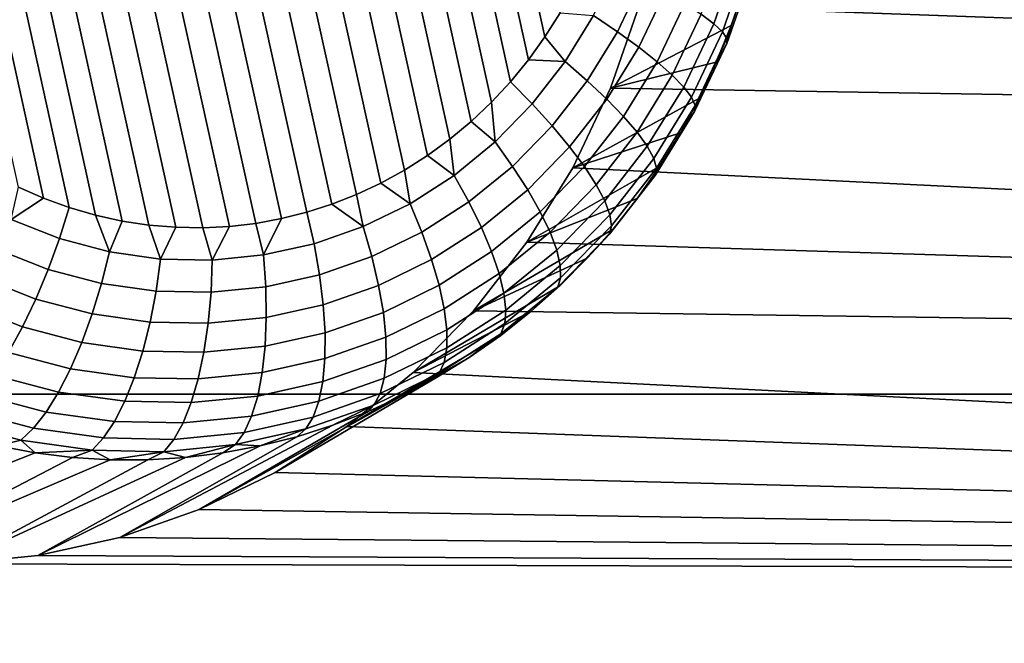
# Model space of a CAD drawing. Header units: metres. Extents: x -22 to 239, y -22 to 22.
# Tile 229 of 256: x 224.094 to 225.346, y -11.26 to -10.467. Entities that reach past the tile are written whole.
import ezdxf

# ---------------------------------------------------------------- set-up
doc = ezdxf.new("R2010")
doc.units = ezdxf.units.M
doc.layers.add('solid_10_151_033_XXX', color=7, linetype='CONTINUOUS')

msp = doc.modelspace()

# ---------------------------------------------------------------- linework, layer by layer
at = {"layer": 'solid_10_151_033_XXX'}
for points in [[(224.275162, -9.571749, 187.415192), (224.522156, -10.68962, 187.505096), (224.490845, -10.701915, 187.493698), (224.241684, -9.575653, 187.403015)], [(224.309067, -9.570045, 187.427536), (224.552994, -10.675185, 187.516327), (224.522156, -10.68962, 187.505096), (224.275162, -9.571749, 187.415192)], [(224.343185, -9.570601, 187.439957), (224.58316, -10.658622, 187.527298), (224.552994, -10.675185, 187.516327), (224.309067, -9.570045, 187.427536)], [(224.37738, -9.573441, 187.452408), (224.612442, -10.639986, 187.537964), (224.58316, -10.658622, 187.527298), (224.343185, -9.570601, 187.439957)], [(224.411499, -9.578588, 187.464813), (224.640732, -10.619329, 187.548248), (224.612442, -10.639986, 187.537964), (224.37738, -9.573441, 187.452408)], [(224.208771, -9.581671, 187.391037), (224.459106, -10.712063, 187.482147), (224.426865, -10.720159, 187.470413), (224.176529, -9.589767, 187.379303)], [(224.241684, -9.575653, 187.403015), (224.490845, -10.701915, 187.493698), (224.459106, -10.712063, 187.482147), (224.208771, -9.581671, 187.391037)], [(224.445297, -9.586033, 187.477127), (224.667847, -10.596722, 187.558121), (224.640732, -10.619329, 187.548248), (224.411499, -9.578588, 187.464813)], [(224.478622, -9.595748, 187.489258), (224.693619, -10.572291, 187.567505), (224.667847, -10.596722, 187.558121), (224.445297, -9.586033, 187.477127)], [(224.176529, -9.589767, 187.379303), (224.426865, -10.720159, 187.470413), (224.393967, -10.726175, 187.458435), (224.144791, -9.599914, 187.367752)], [(224.511353, -9.607702, 187.50116), (224.717926, -10.546138, 187.576355), (224.693619, -10.572291, 187.567505), (224.478622, -9.595748, 187.489258)], [(224.144791, -9.599914, 187.367752), (224.393967, -10.726175, 187.458435), (224.360474, -10.730081, 187.446259), (224.11348, -9.612209, 187.356354)], [(224.543228, -9.621809, 187.512772), (224.740646, -10.518376, 187.584625), (224.717926, -10.546138, 187.576355), (224.511353, -9.607702, 187.50116)], [(224.11348, -9.612209, 187.356354), (224.360474, -10.730081, 187.446259), (224.326584, -10.731784, 187.433914), (224.082642, -9.626644, 187.345123)], [(224.574173, -9.638005, 187.524033), (224.761627, -10.489195, 187.592255), (224.740646, -10.518376, 187.584625), (224.543228, -9.621809, 187.512772)], [(224.082642, -9.626644, 187.345123), (224.326584, -10.731784, 187.433914), (224.292465, -10.731228, 187.421494), (224.05249, -9.643208, 187.334152)], [(224.05249, -9.643208, 187.334152), (224.292465, -10.731228, 187.421494), (224.258255, -10.728389, 187.409042), (224.023193, -9.661843, 187.323486)], [(224.574173, -9.638005, 187.524033), (224.780807, -10.458707, 187.599243), (224.761627, -10.489195, 187.592255)], [(224.023193, -9.661843, 187.323486), (224.258255, -10.728389, 187.409042), (224.224152, -10.723241, 187.396637), (223.994919, -9.6825, 187.313202)], [(223.994919, -9.6825, 187.313202), (224.224152, -10.723241, 187.396637), (224.190353, -10.715796, 187.384323), (223.967789, -9.705108, 187.303329)], [(223.967789, -9.705108, 187.303329), (224.190353, -10.715796, 187.384323), (224.157013, -10.70608, 187.372192), (223.942017, -9.729537, 187.293945)], [(223.942017, -9.729537, 187.293945), (224.157013, -10.70608, 187.372192), (224.124298, -10.694126, 187.360291), (223.917709, -9.755691, 187.285095)], [(223.917709, -9.755691, 187.285095), (224.124298, -10.694126, 187.360291), (224.092407, -10.680019, 187.348679), (223.894989, -9.783453, 187.276825)], [(223.884811, -10.053299, 229.520889), (223.350296, -10.943189, 229.326355), (235.491974, -10.943188, 195.967407), (236.026474, -10.053297, 196.161942)], [(224.90741, -10.338549, 188.709503), (230.611328, -10.362842, 190.785553), (230.324097, -10.643051, 190.681015), (224.881836, -10.448277, 188.700195)], [(224.96019, -10.460291, 187.739105), (224.988541, -10.378952, 187.74942), (225.005676, -10.387839, 187.786621), (224.976212, -10.472349, 187.775894)], [(224.823318, -10.462096, 187.617767), (224.852875, -10.399793, 187.628525), (224.885208, -10.416183, 187.649521), (224.853714, -10.482591, 187.638062)], [(224.976212, -10.472349, 187.775894), (225.005676, -10.387839, 187.786621), (225.017563, -10.395446, 187.826065), (224.987152, -10.482668, 187.814987)], [(224.987152, -10.482668, 187.814987), (225.017563, -10.395446, 187.826065), (225.023972, -10.401623, 187.867004), (224.992783, -10.491048, 187.855652)], [(224.992783, -10.491048, 187.855652), (225.023972, -10.401623, 187.867004), (225.02478, -10.406249, 187.90863), (224.993027, -10.497325, 187.897079)], [(224.993027, -10.497325, 187.897079), (225.02478, -10.406249, 187.90863), (225.014771, -10.426577, 187.948212), (224.998383, -10.474482, 187.942245)], [(224.853714, -10.482591, 187.638062), (224.885208, -10.416183, 187.649521), (224.914246, -10.431932, 187.675293), (224.880875, -10.502282, 187.663147)], [(224.998383, -10.474482, 187.942245), (225.014771, -10.426577, 187.948212), (224.881836, -10.448277, 188.700195), (224.844833, -10.554418, 188.686722)], [(224.880875, -10.502282, 187.663147), (224.914246, -10.431932, 187.675293), (224.939392, -10.446732, 187.705353), (224.904266, -10.520785, 187.692566)], [(224.844833, -10.554418, 188.686722), (224.881836, -10.448277, 188.700195), (230.324097, -10.643051, 190.681015)], [(224.904266, -10.520785, 187.692566), (224.939392, -10.446732, 187.705353), (224.96019, -10.460291, 187.739105), (224.923447, -10.53774, 187.725739)], [(224.823318, -10.462096, 187.617767), (224.787384, -10.520486, 187.604691), (224.761627, -10.489195, 187.592255), (224.780807, -10.458707, 187.599243)], [(224.787384, -10.520486, 187.604691), (224.823318, -10.462096, 187.617767), (224.853714, -10.482591, 187.638062), (224.815414, -10.544827, 187.624115)], [(224.923447, -10.53774, 187.725739), (224.96019, -10.460291, 187.739105), (224.976212, -10.472349, 187.775894), (224.938034, -10.552815, 187.761993)], [(224.979401, -10.521291, 187.935333), (224.998383, -10.474482, 187.942245), (224.844833, -10.554418, 188.686722)], [(224.938034, -10.552815, 187.761993), (224.976212, -10.472349, 187.775894), (224.987152, -10.482668, 187.814987), (224.947754, -10.565719, 187.800659)], [(224.993027, -10.497325, 187.897079), (224.998383, -10.474482, 187.942245), (224.979401, -10.521291, 187.935333)], [(224.815414, -10.544827, 187.624115), (224.853714, -10.482591, 187.638062), (224.880875, -10.502282, 187.663147), (224.840302, -10.568213, 187.648392)], [(224.947754, -10.565719, 187.800659), (224.987152, -10.482668, 187.814987), (224.992783, -10.491048, 187.855652), (224.952393, -10.576196, 187.840958)], [(224.787384, -10.520486, 187.604691), (224.740646, -10.518376, 187.584625), (224.761627, -10.489195, 187.592255)], [(224.952393, -10.576196, 187.840958), (224.992783, -10.491048, 187.855652), (224.993027, -10.497325, 187.897079), (224.951889, -10.584044, 187.882111)], [(224.951889, -10.584044, 187.882111), (224.993027, -10.497325, 187.897079), (224.979401, -10.521291, 187.935333), (224.957901, -10.566848, 187.927521)], [(224.840302, -10.568213, 187.648392), (224.880875, -10.502282, 187.663147), (224.904266, -10.520785, 187.692566), (224.861572, -10.590188, 187.677032)], [(224.787384, -10.520486, 187.604691), (224.745544, -10.574229, 187.589462), (224.717926, -10.546138, 187.576355), (224.740646, -10.518376, 187.584625)], [(224.745544, -10.574229, 187.589462), (224.787384, -10.520486, 187.604691), (224.815414, -10.544827, 187.624115), (224.770813, -10.602109, 187.60788)], [(224.957901, -10.566848, 187.927521), (224.979401, -10.521291, 187.935333), (224.844833, -10.554418, 188.686722), (224.796921, -10.655416, 188.669281)], [(224.861572, -10.590188, 187.677032), (224.904266, -10.520785, 187.692566), (224.923447, -10.53774, 187.725739), (224.878784, -10.610324, 187.709473)], [(224.878784, -10.610324, 187.709473), (224.923447, -10.53774, 187.725739), (224.938034, -10.552815, 187.761993), (224.891632, -10.628228, 187.745117)], [(224.745544, -10.574229, 187.589462), (224.698318, -10.622648, 187.572266), (224.693619, -10.572291, 187.567505), (224.717926, -10.546138, 187.576355)], [(224.770813, -10.602109, 187.60788), (224.815414, -10.544827, 187.624115), (224.840302, -10.568213, 187.648392), (224.79306, -10.628896, 187.631195)], [(224.844833, -10.554418, 188.686722), (230.324097, -10.643051, 190.681015), (230.029373, -10.914219, 190.57373), (224.796921, -10.655416, 188.669281)], [(224.891632, -10.628228, 187.745117), (224.938034, -10.552815, 187.761993), (224.947754, -10.565719, 187.800659), (224.899857, -10.643552, 187.783218)], [(224.698318, -10.622648, 187.572266), (224.667847, -10.596722, 187.558121), (224.693619, -10.572291, 187.567505)], [(224.698318, -10.622648, 187.572266), (224.745544, -10.574229, 187.589462), (224.770813, -10.602109, 187.60788), (224.720474, -10.653717, 187.589554)], [(224.79306, -10.628896, 187.631195), (224.840302, -10.568213, 187.648392), (224.861572, -10.590188, 187.677032), (224.811829, -10.654066, 187.65892)], [(224.93396, -10.610996, 187.918793), (224.957901, -10.566848, 187.927521), (224.796921, -10.655416, 188.669281)], [(224.899857, -10.643552, 187.783218), (224.947754, -10.565719, 187.800659), (224.952393, -10.576196, 187.840958), (224.90329, -10.655996, 187.82309)], [(224.951889, -10.584044, 187.882111), (224.957901, -10.566848, 187.927521), (224.93396, -10.610996, 187.918793)], [(224.90329, -10.655996, 187.82309), (224.952393, -10.576196, 187.840958), (224.951889, -10.584044, 187.882111), (224.901886, -10.665318, 187.863907)], [(224.901886, -10.665318, 187.863907), (224.951889, -10.584044, 187.882111), (224.93396, -10.610996, 187.918793), (224.907623, -10.653588, 187.90921)], [(224.698318, -10.622648, 187.572266), (224.646286, -10.665135, 187.553329), (224.640732, -10.619329, 187.548248), (224.667847, -10.596722, 187.558121)], [(224.811829, -10.654066, 187.65892), (224.861572, -10.590188, 187.677032), (224.878784, -10.610324, 187.709473), (224.826782, -10.677131, 187.690552)], [(224.720474, -10.653717, 187.589554), (224.770813, -10.602109, 187.60788), (224.79306, -10.628896, 187.631195), (224.739731, -10.683567, 187.611786)], [(224.907623, -10.653588, 187.90921), (224.93396, -10.610996, 187.918793), (224.796921, -10.655416, 188.669281), (224.738693, -10.750069, 188.648087)], [(224.826782, -10.677131, 187.690552), (224.878784, -10.610324, 187.709473), (224.891632, -10.628228, 187.745117), (224.837601, -10.697639, 187.725433)], [(224.646286, -10.665135, 187.553329), (224.612442, -10.639986, 187.537964), (224.640732, -10.619329, 187.548248)], [(224.646286, -10.665135, 187.553329), (224.698318, -10.622648, 187.572266), (224.720474, -10.653717, 187.589554), (224.665024, -10.699002, 187.569382)], [(224.739731, -10.683567, 187.611786), (224.79306, -10.628896, 187.631195), (224.811829, -10.654066, 187.65892), (224.755692, -10.711617, 187.638489)], [(224.837601, -10.697639, 187.725433), (224.891632, -10.628228, 187.745117), (224.899857, -10.643552, 187.783218), (224.844086, -10.715191, 187.762924)], [(224.646286, -10.665135, 187.553329), (224.590118, -10.701156, 187.532883), (224.58316, -10.658622, 187.527298), (224.612442, -10.639986, 187.537964)], [(224.844086, -10.715191, 187.762924), (224.899857, -10.643552, 187.783218), (224.90329, -10.655996, 187.82309), (224.846115, -10.729445, 187.802277)], [(224.590118, -10.701156, 187.532883), (224.552994, -10.675185, 187.516327), (224.58316, -10.658622, 187.527298)], [(224.665024, -10.699002, 187.569382), (224.720474, -10.653717, 187.589554), (224.739731, -10.683567, 187.611786), (224.680969, -10.731541, 187.590393)], [(224.879028, -10.69448, 187.898804), (224.907623, -10.653588, 187.90921), (224.738693, -10.750069, 188.648087)], [(224.738693, -10.750069, 188.648087), (224.796921, -10.655416, 188.669281), (230.029373, -10.914219, 190.57373)], [(224.755692, -10.711617, 187.638489), (224.811829, -10.654066, 187.65892), (224.826782, -10.677131, 187.690552), (224.768066, -10.73732, 187.669174)], [(224.846115, -10.729445, 187.802277), (224.90329, -10.655996, 187.82309), (224.901886, -10.665318, 187.863907), (224.843643, -10.740121, 187.842712)], [(224.901886, -10.665318, 187.863907), (224.907623, -10.653588, 187.90921), (224.879028, -10.69448, 187.898804)], [(224.590118, -10.701156, 187.532883), (224.530502, -10.730256, 187.511185), (224.522156, -10.68962, 187.505096), (224.552994, -10.675185, 187.516327)], [(224.590118, -10.701156, 187.532883), (224.646286, -10.665135, 187.553329), (224.665024, -10.699002, 187.569382), (224.605148, -10.737394, 187.547577)], [(224.843643, -10.740121, 187.842712), (224.901886, -10.665318, 187.863907), (224.879028, -10.69448, 187.898804), (224.848236, -10.733532, 187.887589)], [(224.092407, -10.680019, 187.348679), (224.124298, -10.694126, 187.360291), (224.082962, -10.721349, 187.348297)], [(224.680969, -10.731541, 187.590393), (224.739731, -10.683567, 187.611786), (224.755692, -10.711617, 187.638489), (224.693848, -10.762117, 187.615982)], [(224.768066, -10.73732, 187.669174), (224.826782, -10.677131, 187.690552), (224.837601, -10.697639, 187.725433), (224.776596, -10.760174, 187.703232)], [(224.157013, -10.70608, 187.372192), (224.144455, -10.745627, 187.370682), (224.082962, -10.721349, 187.348297), (224.124298, -10.694126, 187.360291)], [(224.530502, -10.730256, 187.511185), (224.490845, -10.701915, 187.493698), (224.522156, -10.68962, 187.505096)], [(224.605148, -10.737394, 187.547577), (224.665024, -10.699002, 187.569382), (224.680969, -10.731541, 187.590393), (224.617554, -10.772213, 187.567307)], [(224.848236, -10.733532, 187.887589), (224.879028, -10.69448, 187.898804), (224.738693, -10.750069, 188.648087), (224.670807, -10.837244, 188.623383)], [(224.776596, -10.760174, 187.703232), (224.837601, -10.697639, 187.725433), (224.844086, -10.715191, 187.762924), (224.781128, -10.779734, 187.740005)], [(224.157013, -10.70608, 187.372192), (224.190353, -10.715796, 187.384323), (224.208115, -10.762427, 187.393845), (224.144455, -10.745627, 187.370682)], [(224.426865, -10.720159, 187.470413), (224.459106, -10.712063, 187.482147), (224.468201, -10.752071, 187.48851), (224.404007, -10.766326, 187.465149)], [(224.530502, -10.730256, 187.511185), (224.468201, -10.752071, 187.48851), (224.459106, -10.712063, 187.482147), (224.490845, -10.701915, 187.493698)], [(224.530502, -10.730256, 187.511185), (224.590118, -10.701156, 187.532883), (224.605148, -10.737394, 187.547577), (224.541611, -10.768412, 187.52446)], [(224.693848, -10.762117, 187.615982), (224.755692, -10.711617, 187.638489), (224.768066, -10.73732, 187.669174), (224.703384, -10.790135, 187.64563)], [(224.082962, -10.721349, 187.348297), (224.144455, -10.745627, 187.370682), (224.130142, -10.784796, 187.374695), (224.064606, -10.758919, 187.350845)], [(224.190353, -10.715796, 187.384323), (224.224152, -10.723241, 187.396637), (224.208115, -10.762427, 187.393845)], [(224.224152, -10.723241, 187.396637), (224.258255, -10.728389, 187.409042), (224.273132, -10.771538, 187.417511), (224.208115, -10.762427, 187.393845)], [(224.393967, -10.726175, 187.458435), (224.426865, -10.720159, 187.470413), (224.404007, -10.766326, 187.465149)], [(224.781128, -10.779734, 187.740005), (224.844086, -10.715191, 187.762924), (224.846115, -10.729445, 187.802277), (224.781555, -10.795617, 187.778778)], [(224.258255, -10.728389, 187.409042), (224.292465, -10.731228, 187.421494), (224.273132, -10.771538, 187.417511)], [(224.292465, -10.731228, 187.421494), (224.326584, -10.731784, 187.433914), (224.338699, -10.772842, 187.441391), (224.273132, -10.771538, 187.417511)], [(224.326584, -10.731784, 187.433914), (224.360474, -10.730081, 187.446259), (224.338699, -10.772842, 187.441391)], [(224.360474, -10.730081, 187.446259), (224.393967, -10.726175, 187.458435), (224.404007, -10.766326, 187.465149), (224.338699, -10.772842, 187.441391)], [(224.541611, -10.768412, 187.52446), (224.475204, -10.791664, 187.50029), (224.468201, -10.752071, 187.48851), (224.530502, -10.730256, 187.511185)], [(224.541611, -10.768412, 187.52446), (224.605148, -10.737394, 187.547577), (224.617554, -10.772213, 187.567307), (224.550232, -10.805072, 187.542816)], [(224.617554, -10.772213, 187.567307), (224.680969, -10.731541, 187.590393), (224.693848, -10.762117, 187.615982), (224.627075, -10.804931, 187.591675)], [(224.815353, -10.770613, 187.875626), (224.848236, -10.733532, 187.887589), (224.670807, -10.837244, 188.623383)], [(224.703384, -10.790135, 187.64563), (224.768066, -10.73732, 187.669174), (224.776596, -10.760174, 187.703232), (224.709396, -10.815047, 187.678772)], [(224.781555, -10.795617, 187.778778), (224.846115, -10.729445, 187.802277), (224.843643, -10.740121, 187.842712), (224.777893, -10.807515, 187.818771)], [(224.843643, -10.740121, 187.842712), (224.848236, -10.733532, 187.887589), (224.815353, -10.770613, 187.875626)], [(224.144455, -10.745627, 187.370682), (224.208115, -10.762427, 187.393845), (224.197983, -10.802702, 187.399384), (224.130142, -10.784796, 187.374695)], [(224.670807, -10.837244, 188.623383), (224.738693, -10.750069, 188.648087), (230.029373, -10.914219, 190.57373)], [(224.777893, -10.807515, 187.818771), (224.843643, -10.740121, 187.842712), (224.815353, -10.770613, 187.875626), (224.780518, -10.805596, 187.862946)], [(224.064606, -10.758919, 187.350845), (224.130142, -10.784796, 187.374695), (224.114349, -10.822429, 187.384155), (224.044922, -10.795014, 187.358887)], [(224.208115, -10.762427, 187.393845), (224.273132, -10.771538, 187.417511), (224.267288, -10.812412, 187.424622), (224.197983, -10.802702, 187.399384)], [(224.404007, -10.766326, 187.465149), (224.468201, -10.752071, 187.48851), (224.475204, -10.791664, 187.50029), (224.406784, -10.806858, 187.475388)], [(224.627075, -10.804931, 187.591675), (224.693848, -10.762117, 187.615982), (224.703384, -10.790135, 187.64563), (224.63356, -10.834911, 187.620224)], [(224.709396, -10.815047, 187.678772), (224.776596, -10.760174, 187.703232), (224.781128, -10.779734, 187.740005), (224.711761, -10.836369, 187.714767)], [(224.273132, -10.771538, 187.417511), (224.338699, -10.772842, 187.441391), (224.337189, -10.813803, 187.450058), (224.267288, -10.812412, 187.424622)], [(224.338699, -10.772842, 187.441391), (224.404007, -10.766326, 187.465149), (224.406784, -10.806858, 187.475388), (224.337189, -10.813803, 187.450058)], [(224.550232, -10.805072, 187.542816), (224.479904, -10.829704, 187.517212), (224.475204, -10.791664, 187.50029), (224.541611, -10.768412, 187.52446)], [(224.550232, -10.805072, 187.542816), (224.617554, -10.772213, 187.567307), (224.627075, -10.804931, 187.591675), (224.556229, -10.83952, 187.565887)], [(224.780518, -10.805596, 187.862946), (224.815353, -10.770613, 187.875626), (224.670807, -10.837244, 188.623383), (224.594299, -10.915674, 188.595535)], [(224.130142, -10.784796, 187.374695), (224.197983, -10.802702, 187.399384), (224.186218, -10.841398, 187.410324), (224.114349, -10.822429, 187.384155)], [(224.711761, -10.836369, 187.714767), (224.781128, -10.779734, 187.740005), (224.781555, -10.795617, 187.778778), (224.710449, -10.853683, 187.752899)], [(224.044922, -10.795014, 187.358887), (224.114349, -10.822429, 187.384155), (224.097382, -10.857791, 187.39888), (224.024292, -10.828934, 187.372284)], [(224.406784, -10.806858, 187.475388), (224.475204, -10.791664, 187.50029), (224.479904, -10.829704, 187.517212), (224.40741, -10.8458, 187.490829)], [(224.63356, -10.834911, 187.620224), (224.703384, -10.790135, 187.64563), (224.709396, -10.815047, 187.678772), (224.636841, -10.861568, 187.652374)], [(224.710449, -10.853683, 187.752899), (224.781555, -10.795617, 187.778778), (224.777893, -10.807515, 187.818771), (224.705475, -10.866652, 187.792419)], [(224.197983, -10.802702, 187.399384), (224.267288, -10.812412, 187.424622), (224.259644, -10.851684, 187.437042), (224.186218, -10.841398, 187.410324)], [(224.267288, -10.812412, 187.424622), (224.337189, -10.813803, 187.450058), (224.333679, -10.853158, 187.463989), (224.259644, -10.851684, 187.437042)], [(224.337189, -10.813803, 187.450058), (224.406784, -10.806858, 187.475388), (224.40741, -10.8458, 187.490829), (224.333679, -10.853158, 187.463989)], [(224.556229, -10.83952, 187.565887), (224.482178, -10.86545, 187.53894), (224.479904, -10.829704, 187.517212), (224.550232, -10.805072, 187.542816)], [(224.556229, -10.83952, 187.565887), (224.627075, -10.804931, 187.591675), (224.63356, -10.834911, 187.620224), (224.559448, -10.871086, 187.593246)], [(224.74382, -10.838365, 187.849594), (224.780518, -10.805596, 187.862946), (224.594299, -10.915674, 188.595535)], [(224.705475, -10.866652, 187.792419), (224.777893, -10.807515, 187.818771), (224.74382, -10.838365, 187.849594), (224.705399, -10.868808, 187.835602)], [(224.777893, -10.807515, 187.818771), (224.780518, -10.805596, 187.862946), (224.74382, -10.838365, 187.849594)], [(224.114349, -10.822429, 187.384155), (224.186218, -10.841398, 187.410324), (224.173035, -10.87776, 187.426422), (224.097382, -10.857791, 187.39888)], [(224.636841, -10.861568, 187.652374), (224.709396, -10.815047, 187.678772), (224.711761, -10.836369, 187.714767), (224.636887, -10.884383, 187.687515)], [(224.024292, -10.828934, 187.372284), (224.097382, -10.857791, 187.39888), (224.079575, -10.890194, 187.418579), (224.003128, -10.860014, 187.390762)], [(224.40741, -10.8458, 187.490829), (224.479904, -10.829704, 187.517212), (224.482178, -10.86545, 187.53894), (224.405869, -10.882394, 187.511169)], [(224.559448, -10.871086, 187.593246), (224.63356, -10.834911, 187.620224), (224.636841, -10.861568, 187.652374), (224.55986, -10.899153, 187.624344)], [(224.670807, -10.837244, 188.623383), (230.029373, -10.914219, 190.57373), (229.727356, -11.176139, 190.463821), (224.594299, -10.915674, 188.595535)], [(224.636887, -10.884383, 187.687515), (224.711761, -10.836369, 187.714767), (224.710449, -10.853683, 187.752899), (224.633682, -10.90291, 187.724945)], [(224.186218, -10.841398, 187.410324), (224.259644, -10.851684, 187.437042), (224.25032, -10.888587, 187.454544), (224.173035, -10.87776, 187.426422)], [(224.333679, -10.853158, 187.463989), (224.40741, -10.8458, 187.490829), (224.405869, -10.882394, 187.511169), (224.328262, -10.890139, 187.482925)], [(224.559448, -10.871086, 187.593246), (224.48201, -10.898204, 187.565063), (224.482178, -10.86545, 187.53894), (224.556229, -10.83952, 187.565887)], [(224.705399, -10.868808, 187.835602), (224.74382, -10.838365, 187.849594), (224.594299, -10.915674, 188.595535), (224.509857, -10.984631, 188.564804)], [(224.097382, -10.857791, 187.39888), (224.173035, -10.87776, 187.426422), (224.158691, -10.911078, 187.447388), (224.079575, -10.890194, 187.418579)], [(224.259644, -10.851684, 187.437042), (224.333679, -10.853158, 187.463989), (224.328262, -10.890139, 187.482925), (224.25032, -10.888587, 187.454544)], [(224.55986, -10.899153, 187.624344), (224.636841, -10.861568, 187.652374), (224.636887, -10.884383, 187.687515), (224.557419, -10.923175, 187.658585)], [(224.633682, -10.90291, 187.724945), (224.710449, -10.853683, 187.752899), (224.705475, -10.866652, 187.792419), (224.627289, -10.916788, 187.763962)], [(224.405869, -10.882394, 187.511169), (224.482178, -10.86545, 187.53894), (224.48201, -10.898204, 187.565063), (224.402206, -10.915924, 187.536011)], [(224.55986, -10.899153, 187.624344), (224.479401, -10.927328, 187.595062), (224.48201, -10.898204, 187.565063), (224.559448, -10.871086, 187.593246)], [(224.665375, -10.896821, 187.821045), (224.705399, -10.868808, 187.835602), (224.509857, -10.984631, 188.564804)], [(224.627289, -10.916788, 187.763962), (224.705475, -10.866652, 187.792419), (224.665375, -10.896821, 187.821045), (224.623886, -10.92231, 187.805939)], [(224.705475, -10.866652, 187.792419), (224.705399, -10.868808, 187.835602), (224.665375, -10.896821, 187.821045)], [(224.173035, -10.87776, 187.426422), (224.25032, -10.888587, 187.454544), (224.239517, -10.922402, 187.476807), (224.158691, -10.911078, 187.447388)], [(224.328262, -10.890139, 187.482925), (224.405869, -10.882394, 187.511169), (224.402206, -10.915924, 187.536011), (224.32103, -10.924025, 187.50647)], [(224.557419, -10.923175, 187.658585), (224.636887, -10.884383, 187.687515), (224.633682, -10.90291, 187.724945), (224.552216, -10.942681, 187.695297)], [(224.079575, -10.890194, 187.418579), (224.158691, -10.911078, 187.447388), (224.143478, -10.940704, 187.472809), (224.061264, -10.919006, 187.442886)], [(224.25032, -10.888587, 187.454544), (224.328262, -10.890139, 187.482925), (224.32103, -10.924025, 187.50647), (224.239517, -10.922402, 187.476807)], [(224.402206, -10.915924, 187.536011), (224.48201, -10.898204, 187.565063), (224.479401, -10.927328, 187.595062), (224.396484, -10.945739, 187.56488)], [(224.623886, -10.92231, 187.805939), (224.665375, -10.896821, 187.821045), (224.509857, -10.984631, 188.564804), (224.418884, -11.04296, 188.531693)], [(224.557419, -10.923175, 187.658585), (224.47438, -10.952254, 187.628372), (224.479401, -10.927328, 187.595062), (224.55986, -10.899153, 187.624344)], [(224.158691, -10.911078, 187.447388), (224.239517, -10.922402, 187.476807), (224.227463, -10.95247, 187.503372), (224.143478, -10.940704, 187.472809)], [(224.552216, -10.942681, 187.695297), (224.633682, -10.90291, 187.724945), (224.627289, -10.916788, 187.763962), (224.544312, -10.957294, 187.733765)], [(224.061264, -10.919006, 187.442886), (224.143478, -10.940704, 187.472809), (224.127686, -10.966059, 187.502182), (224.042831, -10.943665, 187.471298)], [(224.239517, -10.922402, 187.476807), (224.32103, -10.924025, 187.50647), (224.312149, -10.954155, 187.534195), (224.227463, -10.95247, 187.503372)], [(224.32103, -10.924025, 187.50647), (224.402206, -10.915924, 187.536011), (224.396484, -10.945739, 187.56488), (224.312149, -10.954155, 187.534195)], [(224.623886, -10.92231, 187.805939), (224.418884, -11.04296, 188.531693), (224.322159, -11.090177, 188.49649), (224.58107, -10.945189, 187.790359)], [(224.552216, -10.942681, 187.695297), (224.467072, -10.972495, 187.664307), (224.47438, -10.952254, 187.628372), (224.557419, -10.923175, 187.658585)], [(224.509857, -10.984631, 188.564804), (224.594299, -10.915674, 188.595535), (229.727356, -11.176139, 190.463821)], [(224.544312, -10.957294, 187.733765), (224.627289, -10.916788, 187.763962), (224.58107, -10.945189, 187.790359), (224.537079, -10.965382, 187.774353)], [(224.627289, -10.916788, 187.763962), (224.623886, -10.92231, 187.805939), (224.58107, -10.945189, 187.790359)], [(224.396484, -10.945739, 187.56488), (224.479401, -10.927328, 187.595062), (224.47438, -10.952254, 187.628372), (224.388809, -10.971256, 187.597214)], [(223.350296, -10.943189, 229.326355), (222.771347, -11.800925, 229.115631), (234.91301, -11.800924, 195.756683), (235.491974, -10.943188, 195.967407)], [(224.042831, -10.943665, 187.471298), (224.127686, -10.966059, 187.502182), (224.111618, -10.98665, 187.534927), (224.024612, -10.96369, 187.503265)], [(224.143478, -10.940704, 187.472809), (224.227463, -10.95247, 187.503372), (224.214355, -10.978202, 187.533722), (224.127686, -10.966059, 187.502182)], [(224.312149, -10.954155, 187.534195), (224.396484, -10.945739, 187.56488), (224.388809, -10.971256, 187.597214), (224.301758, -10.979942, 187.565536)], [(224.537079, -10.965382, 187.774353), (224.58107, -10.945189, 187.790359), (224.322159, -11.090177, 188.49649)], [(224.544312, -10.957294, 187.733765), (224.457611, -10.987658, 187.702194), (224.467072, -10.972495, 187.664307), (224.552216, -10.942681, 187.695297)], [(224.227463, -10.95247, 187.503372), (224.312149, -10.954155, 187.534195), (224.301758, -10.979942, 187.565536), (224.214355, -10.978202, 187.533722)], [(224.388809, -10.971256, 187.597214), (224.47438, -10.952254, 187.628372), (224.467072, -10.972495, 187.664307), (224.379333, -10.991978, 187.63237)], [(224.492065, -10.982817, 187.757965), (224.446182, -10.997437, 187.741257), (224.457611, -10.987658, 187.702194), (224.544312, -10.957294, 187.733765)], [(224.544312, -10.957294, 187.733765), (224.537079, -10.965382, 187.774353), (224.492065, -10.982817, 187.757965)], [(224.024612, -10.96369, 187.503265), (224.111618, -10.98665, 187.534927), (224.095581, -11.002072, 187.570435), (224.006989, -10.978689, 187.538193)], [(224.127686, -10.966059, 187.502182), (224.214355, -10.978202, 187.533722), (224.200485, -10.999099, 187.567276), (224.111618, -10.98665, 187.534927)], [(224.537079, -10.965382, 187.774353), (224.322159, -11.090177, 188.49649), (224.221207, -11.125534, 188.459732), (224.492065, -10.982817, 187.757965)], [(224.301758, -10.979942, 187.565536), (224.388809, -10.971256, 187.597214), (224.379333, -10.991978, 187.63237), (224.2901, -11.000883, 187.599899)], [(224.379333, -10.991978, 187.63237), (224.467072, -10.972495, 187.664307), (224.457611, -10.987658, 187.702194), (224.36824, -11.007499, 187.669678)], [(224.006989, -10.978689, 187.538193), (224.095581, -11.002072, 187.570435), (224.066498, -11.009194, 187.603073), (224.019882, -10.997437, 187.586105)], [(224.111618, -10.98665, 187.534927), (224.200485, -10.999099, 187.567276), (224.186096, -11.014752, 187.603378), (224.095581, -11.002072, 187.570435)], [(224.214355, -10.978202, 187.533722), (224.301758, -10.979942, 187.565536), (224.2901, -11.000883, 187.599899), (224.200485, -10.999099, 187.567276)], [(224.492065, -10.982817, 187.757965), (224.221207, -11.125534, 188.459732), (224.446182, -10.997437, 187.741257)], [(224.36824, -11.007499, 187.669678), (224.457611, -10.987658, 187.702194), (224.399567, -11.009194, 187.724289)], [(224.457611, -10.987658, 187.702194), (224.446182, -10.997437, 187.741257), (224.399567, -11.009194, 187.724289)], [(224.418884, -11.04296, 188.531693), (224.509857, -10.984631, 188.564804), (229.727356, -11.176139, 190.463821)], [(224.399567, -11.009194, 187.724289), (224.446182, -10.997437, 187.741257), (224.221207, -11.125534, 188.459732), (224.117142, -11.148637, 188.42186)], [(224.200485, -10.999099, 187.567276), (224.2901, -11.000883, 187.599899), (224.277359, -11.016569, 187.636597), (224.186096, -11.014752, 187.603378)], [(224.2901, -11.000883, 187.599899), (224.379333, -10.991978, 187.63237), (224.36824, -11.007499, 187.669678), (224.277359, -11.016569, 187.636597)], [(224.066498, -11.009194, 187.603073), (224.113678, -11.018046, 187.620239), (223.799484, -11.142313, 188.306244)], [(224.095581, -11.002072, 187.570435), (224.113678, -11.018046, 187.620239), (224.066498, -11.009194, 187.603073)], [(224.095581, -11.002072, 187.570435), (224.186096, -11.014752, 187.603378), (224.113678, -11.018046, 187.620239)], [(224.352386, -11.018046, 187.707123), (224.399567, -11.009194, 187.724289), (224.117142, -11.148637, 188.42186)], [(224.277359, -11.016569, 187.636597), (224.36824, -11.007499, 187.669678), (224.30481, -11.023965, 187.689804)], [(224.36824, -11.007499, 187.669678), (224.352386, -11.018046, 187.707123), (224.30481, -11.023965, 187.689804)], [(224.36824, -11.007499, 187.669678), (224.399567, -11.009194, 187.724289), (224.352386, -11.018046, 187.707123)], [(224.113678, -11.018046, 187.620239), (224.161255, -11.023965, 187.637558), (223.905014, -11.157098, 188.34465), (223.799484, -11.142313, 188.306244)], [(224.161255, -11.023965, 187.637558), (224.209076, -11.026929, 187.654968), (223.905014, -11.157098, 188.34465)], [(224.30481, -11.023965, 187.689804), (224.352386, -11.018046, 187.707123), (224.117142, -11.148637, 188.42186), (224.0112, -11.15921, 188.383301)], [(224.256989, -11.026929, 187.672394), (224.30481, -11.023965, 187.689804), (224.0112, -11.15921, 188.383301)], [(224.186096, -11.014752, 187.603378), (224.161255, -11.023965, 187.637558), (224.113678, -11.018046, 187.620239)], [(224.186096, -11.014752, 187.603378), (224.209076, -11.026929, 187.654968), (224.161255, -11.023965, 187.637558)], [(224.186096, -11.014752, 187.603378), (224.277359, -11.016569, 187.636597), (224.209076, -11.026929, 187.654968)], [(224.277359, -11.016569, 187.636597), (224.256989, -11.026929, 187.672394), (224.209076, -11.026929, 187.654968)], [(224.277359, -11.016569, 187.636597), (224.30481, -11.023965, 187.689804), (224.256989, -11.026929, 187.672394)], [(224.209076, -11.026929, 187.654968), (224.256989, -11.026929, 187.672394), (224.0112, -11.15921, 188.383301), (223.905014, -11.157098, 188.34465)], [(224.322159, -11.090177, 188.49649), (224.418884, -11.04296, 188.531693), (229.727356, -11.176139, 190.463821)], [(224.322159, -11.090177, 188.49649), (229.727356, -11.176139, 190.463821), (224.221207, -11.125534, 188.459732)], [(224.117142, -11.148637, 188.42186), (224.221207, -11.125534, 188.459732), (229.727356, -11.176139, 190.463821)], [(224.0112, -11.15921, 188.383301), (224.117142, -11.148637, 188.42186), (229.727356, -11.176139, 190.463821)], [(224.0112, -11.15921, 188.383301), (229.727356, -11.176139, 190.463821), (229.418274, -11.428628, 190.351318), (222.090347, -11.222472, 187.684174)], [(222.011078, -11.297859, 187.655319), (222.090347, -11.222472, 187.684174), (229.418274, -11.428628, 190.351318)]]:
    msp.add_3dface(points, dxfattribs=at)

doc.saveas('drawing.dxf')
